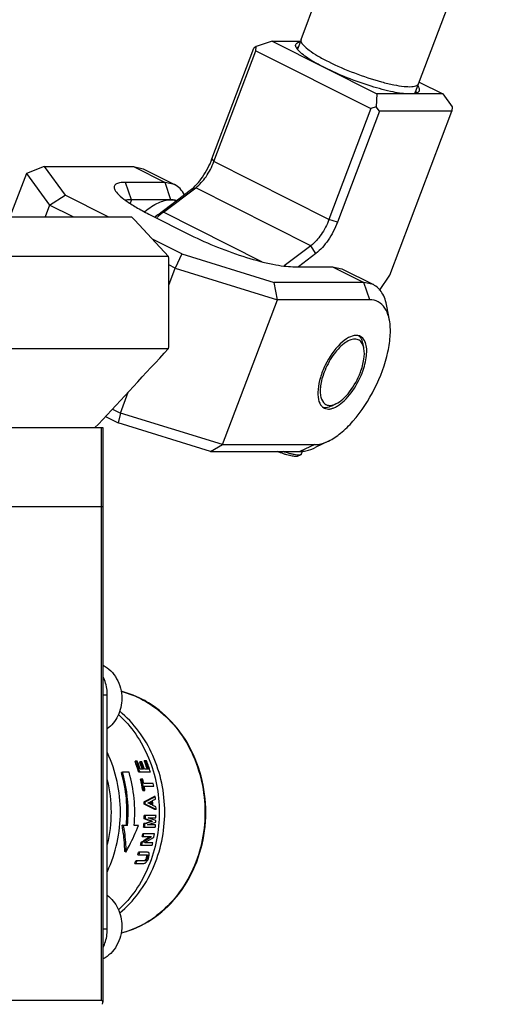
# Model space of a CAD drawing. Header units: millimetres. Extents: x 0 to 2550, y 0 to 1188.
# Tile 204 of 218: x 2128 to 2149, y 347 to 392. Entities that reach past the tile are written whole.
import ezdxf

# ---------------------------------------------------------------- set-up
doc = ezdxf.new("R2010")
doc.units = ezdxf.units.MM
doc.header["$LTSCALE"] = 46.255
doc.layers.get('0').update_dxf_attribs({"linetype": 'CONTINUOUS'})
for name, color, linetype in [('K3D-JN1AS10ML2-R-V1_JAE_PROPRIE_PBL160', 7, 'CONTINUOUS'), ('K3D-JN1FS10SL2-R8_JAE_CONNECTOR_PBL162', 7, 'CONTINUOUS'), ('M2300101_PBL178', 7, 'CONTINUOUS'), ('M2300202_PBL195', 7, 'CONTINUOUS'), ('M2300301_PBL218', 7, 'CONTINUOUS'), ('M2300602_PBL216', 7, 'CONTINUOUS'), ('M2410102_PBL181', 7, 'CONTINUOUS'), ('M2420202_PBL152', 7, 'CONTINUOUS'), ('M2420301_PBL176', 7, 'CONTINUOUS'), ('P9140503_BOLT_PBL362', 7, 'CONTINUOUS'), ('P9140503_BOLT_PBL363', 7, 'CONTINUOUS'), ('SSHH-ST-M3-5_203_PBL219', 7, 'CONTINUOUS'), ('WFM_0608_06_2_PBL350', 7, 'CONTINUOUS')]:
    doc.layers.add(name, color=color, linetype=linetype)

# ---------------------------------------------------------------- blocks, each defined once
blk = doc.blocks.new('DD')
at = {"layer": 'K3D-JN1AS10ML2-R-V1_JAE_PROPRIE_PBL160', "color": 2}
for p, q in [((2102.609, 601.914), (2102.936, 601.914)), ((2102.936, 584.114), (2102.609, 584.114))]:
    blk.add_line(p, q, dxfattribs=at)
at = {"layer": 'K3D-JN1AS10ML2-R-V1_JAE_PROPRIE_PBL160', "color": 0}
blk.add_line((2102.936, 584.114), (2102.936, 601.914), dxfattribs=at)
for points, knots in [([(2102.936, 601.914), (2102.936, 602.034), (2102.91, 602.51), (2102.776, 602.98), (2102.619, 603.299)], [0, 0, 0, 0, 0.253292, 1, 1, 1, 1]), ([(2102.619, 582.729), (2102.671, 582.835), (2102.856, 583.274), (2102.936, 583.756), (2102.936, 584.114)], [0, 0, 0, 0, 0.247332, 1, 1, 1, 1])]:
    blk.add_open_spline(points, degree=3, knots=knots, dxfattribs=at)
at = {"layer": 'K3D-JN1FS10SL2-R8_JAE_CONNECTOR_PBL162', "color": 7}
for p, q in [((2105.213, 596.873), (2105.041, 596.873)), ((2105.568, 596.824), (2105.396, 596.824)), ((2105.92, 596.914), (2105.747, 596.914)), ((2104.092, 596.045), (2104.01, 596.014)), ((2104.592, 596.045), (2104.092, 596.045)), ((2105.312, 596.071), (2106.204, 596.071)), ((2105.682, 596.266), (2105.423, 596.266)), ((2106.068, 596.266), (2105.759, 596.266)), ((2105.628, 595.512), (2105.461, 595.512)), ((2105.554, 595.495), (2105.55, 595.512)), ((2105.554, 595.495), (2105.55, 595.512)), ((2106.423, 595.175), (2105.701, 595.175)), ((2105.625, 594.666), (2105.79, 594.666)), ((2105.738, 594.981), (2106.46, 594.981)), ((2105.81, 593.789), (2105.723, 593.789)), ((2105.82, 593.625), (2105.733, 593.625)), ((2106.033, 593.699), (2106.032, 593.715)), ((2106.573, 594.199), (2106.486, 594.199)), ((2106.635, 593.214), (2106.548, 593.214)), ((2105.802, 592.14), (2105.715, 592.14)), ((2105.825, 592.501), (2105.738, 592.501)), ((2106.634, 592.764), (2105.747, 592.764)), ((2106.029, 592.584), (2106.03, 592.589)), ((2106.03, 592.589), (2106.629, 592.589)), ((2106.25, 592.329), (2106.249, 592.313)), ((2106.336, 592.313), (2106.249, 592.313)), ((2106.337, 592.329), (2106.25, 592.329)), ((2106.337, 592.329), (2106.336, 592.313)), ((2104.058, 592.014), (2104.385, 592.014)), ((2104.144, 592.003), (2104.058, 592.014)), ((2104.471, 592.003), (2104.144, 592.003)), ((2104.471, 592.003), (2104.385, 592.014)), ((2104.971, 592.014), (2105.212, 592.014)), ((2105.299, 592.003), (2104.971, 592.003)), ((2105.212, 592.014), (2105.299, 592.003)), ((2105.69, 591.867), (2106.577, 591.867)), ((2105.995, 592.042), (2105.996, 592.058)), ((2106.594, 592.042), (2105.995, 592.042)), ((2105.598, 590.73), (2105.509, 590.73)), ((2105.592, 591.159), (2106.279, 591.159)), ((2106.511, 591.353), (2105.623, 591.353)), ((2105.79, 590.689), (2105.792, 590.697)), ((2106.389, 590.689), (2105.79, 590.689)), ((2104.342, 589.982), (2104.26, 590.014)), ((2105.994, 589.967), (2105.316, 589.967)), ((2105.455, 590.494), (2106.345, 590.494)), ((2105.78, 589.311), (2105.099, 589.311)), ((2105.257, 589.773), (2105.936, 589.773)), ((2105.895, 589.368), (2105.801, 589.368)), ((2105.893, 589.549), (2105.891, 589.541)), ((2106.011, 589.713), (2105.919, 589.713)), ((2105.986, 589.549), (2105.983, 589.541)), ((2106.073, 589.541), (2106.076, 589.549)), ((2105.026, 589.116), (2105.708, 589.116))]:
    blk.add_line(p, q, dxfattribs=at)
at = {"layer": 'K3D-JN1FS10SL2-R8_JAE_CONNECTOR_PBL162', "color": 2}
for p, q in [((2105.983, 589.541), (2105.891, 589.541)), ((2105.893, 589.549), (2105.986, 589.549))]:
    blk.add_line(p, q, dxfattribs=at)
for centre, radius, start, end in [((2101.874, 594.555), 7.931, 55.89462, 56.3098), ((2101.883, 591.463), 7.919, 298.50506, 306.18102), ((2101.776, 591.614), 8.104, 306.167, 307.41179), ((2102.161, 590.882), 7.272, 284.56642, 288.91108), ((2102.1, 591.054), 7.456, 288.92555, 295.37097), ((2102.03, 591.205), 7.621, 295.36154, 298.4616)]:
    blk.add_arc(centre, radius, start, end, dxfattribs=at)
at = {"layer": 'K3D-JN1FS10SL2-R8_JAE_CONNECTOR_PBL162', "color": 7}
for centre, radius, start, end in [((2095.306, 593.127), 10.43, 16.39489, 21.04604), ((2095.393, 593.169), 10.423, 20.67077, 20.81693), ((2095.309, 593.138), 10.512, 17.74296, 20.66683), ((2095.379, 593.135), 10.52, 17.31072, 20.81122), ((2095.672, 593.138), 10.399, 17.78834, 20.75904), ((2095.713, 593.163), 10.441, 20.38214, 20.52773), ((2095.627, 593.132), 10.532, 17.31187, 20.37784), ((2095.708, 593.133), 10.528, 17.3115, 20.52298), ((2096.064, 593.14), 10.393, 17.5036, 21.29447), ((2096.128, 593.174), 10.41, 20.90963, 21.05871), ((2096.026, 593.136), 10.518, 17.31047, 20.9036), ((2096.078, 593.127), 10.545, 16.2141, 21.0477), ((2093.577, 593.017), 10.855, 354.69519, 16.0246), ((2094.049, 593.017), 10.969, 354.69519, 16.0246), ((2095.222, 593.109), 10.604, 17.19346, 17.7463), ((2095.185, 593.098), 10.643, 16.22264, 17.19324), ((2095.592, 593.111), 10.484, 17.50937, 17.79193), ((2092.905, 593.014), 10.343, 346.23795, 13.76205), ((2094.973, 593.038), 10.775, 8.69116, 13.2718), ((2094.996, 593.049), 10.837, 11.61919, 13.04627), ((2094.964, 593.042), 10.871, 11.2382, 11.61973), ((2094.938, 593.037), 10.898, 10.10924, 11.2379), ((2095.07, 593.048), 10.841, 11.31417, 13.13407), ((2095.741, 593.038), 10.894, 10.27464, 11.3148), ((2094.895, 593.029), 10.941, 8.60345, 10.10901), ((2094.975, 593.03), 10.938, 8.60332, 10.27422), ((2094.802, 593.015), 10.948, 3.19422, 4.05511), ((2094.773, 593.015), 11.064, 3.16088, 4.01273), ((2051.612, 702.453), 121.596, 296.58636, 296.72438), ((2045.542, 464.961), 142.241, 64.70823, 64.83213), ((2095.291, 593.015), 10.948, 3.11434, 4.13543), ((2095.262, 593.015), 11.064, 2.86384, 4.31132), ((2095.339, 593.015), 11.064, 2.65026, 4.52437), ((2095.605, 593.017), 11.032, 5.1228, 6.15092), ((2095.556, 593.014), 11.081, 1.03652, 2.05549), ((2094.827, 593.011), 10.923, 353.98954, 355.42927), ((2094.787, 593.014), 10.963, 357.32167, 358.69527), ((2094.797, 593.011), 11.039, 354.05101, 355.47549), ((2094.758, 593.014), 11.079, 357.3496, 358.70886), ((2095.573, 593.013), 11.064, 356.0725, 356.75398), ((2095.557, 593.014), 11.08, 357.80446, 358.70882), ((2095.602, 593.011), 11.035, 354.05083, 354.96269), ((2095.039, 592.976), 10.708, 346.60155, 347.89248), ((2069.352, 649.244), 68.784, 301.71221, 301.89838), ((2095.008, 592.976), 10.826, 346.74616, 348.02232), ((2094.92, 592.999), 10.829, 350.21908, 351.26048), ((2068.991, 649.887), 69.568, 301.74958, 301.87123), ((2094.89, 592.999), 10.946, 350.32292, 351.3529), ((2069.884, 648.395), 67.782, 301.89631, 302.38782), ((2069.562, 648.972), 68.489, 301.8694, 302.41859), ((2095.812, 592.975), 10.822, 346.746, 347.80046), ((2095.692, 592.999), 10.943, 350.13378, 351.353), ((2095.218, 592.928), 10.522, 342.55375, 343.65925), ((2095.185, 592.93), 10.642, 342.74673, 343.83869), ((2095.412, 592.862), 10.318, 338.71568, 339.86893), ((2095.377, 592.865), 10.44, 338.95802, 340.09603)]:
    blk.add_arc(centre, radius, start, end, dxfattribs=at)
for centre, major_axis, ratio, start_param, end_param in [((2096.012, 593.014), (20.213, 8.932), 0.160049, -1.141635, -1.098198), ((2098.714, 593.014), (20.213, -8.932), 0.160049, 1.244424, 1.287668), ((2096.012, 593.014), (20.426, 9.026), 0.160049, -1.142488, -1.099508), ((2098.714, 593.014), (20.426, -9.026), 0.160049, 1.244204, 1.286997), ((2096.311, 593.014), (21.194, 9.056), 0.150247, -1.141562, -1.129535), ((2099.132, 593.014), (21.194, -9.056), 0.150247, 1.274108, 1.286091), ((2100.164, 593.014), (29.872, 9.194), 0.080009, -1.40857, -1.390362), ((2095.973, 593.014), (29.872, -9.194), 0.080009, 1.244335, 1.262515), ((2100.164, 593.014), (30.187, 9.291), 0.080009, -1.407608, -1.389591), ((2095.973, 593.014), (30.187, -9.291), 0.080009, 1.245087, 1.263078), ((2100.629, 593.014), (30.337, 9.294), 0.07928, -1.417279, -1.396676), ((2096.416, 593.014), (30.337, -9.294), 0.07928, 1.252169, 1.272721), ((2100.975, 593.014), (15.68, 8.783), 0.247098, -1.399135, -1.353562)]:
    blk.add_ellipse(centre, major_axis=major_axis, ratio=ratio, start_param=start_param, end_param=end_param, dxfattribs=at)
at = {"layer": 'K3D-JN1FS10SL2-R8_JAE_CONNECTOR_PBL162', "color": 2}
for points, knots in [([(2103.984, 602.186), (2104.185, 602.134), (2104.989, 601.889), (2105.748, 601.505), (2106.274, 601.155)], [0, 0, 0, 0, 0.247529, 1, 1, 1, 1]), ([(2106.322, 601.122), (2106.923, 600.715), (2108.039, 599.712), (2109.302, 597.818), (2110.114, 595.625), (2110.428, 593.271), (2110.225, 590.902), (2109.517, 588.662), (2108.347, 586.693), (2107.281, 585.622), (2106.699, 585.177)], [0, 0, 0, 0, 0.119028, 0.24239, 0.369437, 0.498669, 0.628122, 0.755789, 0.880037, 1, 1, 1, 1]), ([(2103.877, 585.358), (2104.411, 585.797), (2105.387, 586.831), (2106.84, 589.33), (2107.599, 593.013), (2106.841, 596.697), (2105.388, 599.196), (2104.412, 600.23), (2103.878, 600.669)], [0, 0, 0, 0, 0.120312, 0.244621, 0.499992, 0.755364, 0.879676, 1, 1, 1, 1])]:
    blk.add_open_spline(points, degree=3, knots=knots, dxfattribs=at)
at = {"layer": 'K3D-JN1FS10SL2-R8_JAE_CONNECTOR_PBL162', "color": 7}
for points, knots in [([(2106.335, 601.138), (2106.154, 601.258), (2105.42, 601.706), (2104.61, 602.031), (2103.988, 602.189)], [0, 0, 0, 0, 0.253199, 1, 1, 1, 1]), ([(2103.992, 583.84), (2104.802, 584.046), (2106.388, 584.759), (2108.329, 586.545), (2109.714, 588.887), (2110.437, 591.577), (2110.446, 594.386), (2109.738, 597.081), (2108.37, 599.432), (2107.055, 600.657), (2106.335, 601.138)], [0, 0, 0, 0, 0.117087, 0.23821, 0.363905, 0.49313, 0.623692, 0.752976, 0.87877, 1, 1, 1, 1]), ([(2103.794, 600.431), (2104.28, 599.982), (2105.164, 598.951), (2106.474, 596.523), (2107.154, 593.014), (2106.474, 589.505), (2105.164, 587.077), (2104.28, 586.046), (2103.794, 585.596)], [0, 0, 0, 0, 0.120729, 0.245133, 0.500003, 0.754871, 0.879273, 1, 1, 1, 1]), ([(2104.471, 592.003), (2104.502, 592.343), (2104.564, 593.7), (2104.374, 595.069), (2104.092, 596.045)], [0, 0, 0, 0, 0.251236, 1, 1, 1, 1]), ([(2104.26, 590.014), (2104.26, 590.178), (2104.242, 590.849), (2104.156, 591.517), (2104.058, 592.014)], [0, 0, 0, 0, 0.245014, 1, 1, 1, 1]), ([(2104.144, 592.003), (2104.177, 591.834), (2104.291, 591.166), (2104.343, 590.487), (2104.342, 589.982)], [0, 0, 0, 0, 0.255269, 1, 1, 1, 1]), ([(2104.342, 589.982), (2104.436, 590.146), (2104.795, 590.801), (2105.102, 591.483), (2105.299, 592.003)], [0, 0, 0, 0, 0.253764, 1, 1, 1, 1]), ([(2106.126, 589.844), (2106.118, 589.879), (2106.093, 589.947), (2106.023, 589.966), (2105.994, 589.967)], [0, 0, 0, 0, 0.549667, 1, 1, 1, 1]), ([(2105.708, 589.116), (2105.744, 589.118), (2105.829, 589.144), (2105.891, 589.208), (2105.924, 589.245)], [0, 0, 0, 0, 0.417953, 1, 1, 1, 1]), ([(2105.801, 589.368), (2105.795, 589.361), (2105.772, 589.338), (2105.742, 589.32), (2105.72, 589.315)], [0, 0, 0, 0, 0.298572, 1, 1, 1, 1]), ([(2105.895, 589.368), (2105.878, 589.349), (2105.843, 589.319), (2105.799, 589.311), (2105.78, 589.311)], [0, 0, 0, 0, 0.578074, 1, 1, 1, 1]), ([(2105.919, 589.713), (2105.92, 589.701), (2105.924, 589.645), (2105.907, 589.59), (2105.893, 589.549)], [0, 0, 0, 0, 0.215953, 1, 1, 1, 1]), ([(2105.924, 589.245), (2105.942, 589.266), (2106.005, 589.357), (2106.046, 589.461), (2106.073, 589.541)], [0, 0, 0, 0, 0.242586, 1, 1, 1, 1]), ([(2105.936, 589.773), (2105.952, 589.773), (2105.989, 589.766), (2106.006, 589.731), (2106.011, 589.713)], [0, 0, 0, 0, 0.463764, 1, 1, 1, 1]), ([(2106.011, 589.713), (2106.013, 589.701), (2106.015, 589.645), (2106, 589.59), (2105.986, 589.549)], [0, 0, 0, 0, 0.21765, 1, 1, 1, 1]), ([(2106.076, 589.549), (2106.085, 589.575), (2106.114, 589.67), (2106.137, 589.772), (2106.126, 589.844)], [0, 0, 0, 0, 0.271175, 1, 1, 1, 1])]:
    blk.add_open_spline(points, degree=3, knots=knots, dxfattribs=at)
for points in [[(2102.947, 588.509), (2103.597, 589.902), (2104.265, 593.014), (2103.597, 596.126), (2102.947, 597.518)], [(2105.891, 589.541), (2105.869, 589.48), (2105.842, 589.418), (2105.801, 589.368)], [(2105.983, 589.541), (2105.962, 589.48), (2105.936, 589.418), (2105.895, 589.368)], [(2105.902, 589.749), (2105.91, 589.739), (2105.915, 589.726), (2105.919, 589.713)]]:
    blk.add_open_spline(points, degree=3, dxfattribs=at)
at = {"layer": 'M2300101_PBL178', "color": 7}
for p, q in [((2096.797, 641.513), (2095.55, 638.214)), ((2098.144, 642.029), (2096.797, 641.513)), ((2096.797, 641.513), (2098.559, 639.113)), ((2098.144, 642.029), (2104.937, 642.029)), ((2098.144, 642.029), (2099.735, 639.864)), ((2104.937, 642.029), (2105.663, 641.865)), ((2105.663, 641.865), (2108.044, 640.665)), ((2107.318, 640.829), (2104.318, 640.829)), ((2108.044, 640.665), (2107.318, 640.829)), ((2098.559, 639.113), (2099.735, 639.864)), ((2103.009, 638.214), (2099.735, 639.864)), ((2107.766, 639.513), (2104.766, 639.513)), ((2098.559, 639.113), (2098.22, 638.214)), ((2100.343, 638.214), (2098.559, 639.113)), ((2106.081, 638.429), (2109.256, 636.829)), ((2108.602, 635.395), (2106.377, 636.516)), ((2108.602, 635.395), (2108.084, 634.313)), ((2108.602, 635.395), (2115.606, 633.229)), ((2108.084, 634.313), (2107.594, 634.56)), ((2107.594, 633.015), (2108.084, 634.313)), ((2108.084, 634.313), (2115.846, 631.913)), ((2117.018, 634.429), (2120.018, 634.429)), ((2120.018, 634.429), (2120.743, 634.265)), ((2120.743, 634.265), (2123.124, 633.065)), ((2122.399, 633.229), (2115.606, 633.229)), ((2115.846, 631.913), (2115.606, 633.229)), ((2123.124, 633.065), (2122.399, 633.229)), ((2111.689, 620.915), (2115.846, 631.913)), ((2122.846, 631.913), (2115.846, 631.913)), ((2124.348, 630.367), (2124.15, 631.426)), ((2103.927, 623.315), (2104.529, 624.908)), ((2103.332, 623.614), (2103.927, 623.315)), ((2119.395, 623.69), (2119.711, 623.618)), ((2102.802, 623.043), (2103.752, 622.564)), ((2103.927, 623.315), (2103.752, 622.564)), ((2111.689, 620.915), (2103.927, 623.315)), ((2110.756, 620.398), (2103.752, 622.564)), ((2110.756, 620.398), (2111.689, 620.915)), ((2111.689, 620.915), (2118.689, 620.915)), ((2119.72, 621.185), (2118.752, 620.713)), ((2110.756, 620.398), (2117.549, 620.398))]:
    blk.add_line(p, q, dxfattribs=at)
at = {"layer": 'M2300101_PBL178', "color": 2}
for p, q in [((2104.937, 642.029), (2107.318, 640.829)), ((2104.766, 639.513), (2104.318, 640.829)), ((2107.766, 639.513), (2107.318, 640.829)), ((2104.766, 639.513), (2104.665, 639.246)), ((2120.018, 634.429), (2122.399, 633.229)), ((2122.846, 631.913), (2122.399, 633.229)), ((2118.689, 620.915), (2117.549, 620.398))]:
    blk.add_line(p, q, dxfattribs=at)
at = {"layer": 'M2300101_PBL178', "color": 7}
for centre, radius, start, end in [((2121.825, 628.422), 0.787, 85.0516, 90.03102), ((2121.831, 628.489), 0.72, 76.71276, 85.08015), ((2116.446, 628.624), 6.251, 338.73031, 339.29454), ((2119.724, 624.315), 0.707, 223.12269, 229.99879), ((2119.699, 624.286), 0.669, 230.0485, 232.48952), ((2119.688, 624.271), 0.65, 232.48247, 243.27352), ((2117.547, 622.412), 2.014, 270.06037, 275.49645), ((2117.534, 622.57), 2.172, 275.44063, 276.27264)]:
    blk.add_arc(centre, radius, start, end, dxfattribs=at)
for points, knots in [([(2104.318, 640.829), (2104.169, 640.829), (2103.962, 640.819), (2103.716, 640.757), (2103.587, 640.697), (2103.495, 640.616), (2103.431, 640.472), (2103.465, 640.349), (2103.5, 640.277)], [0, 0, 0, 0, 0.367242, 0.508048, 0.622676, 0.717192, 0.80265, 1, 1, 1, 1]), ([(2103.5, 640.277), (2103.568, 640.133), (2103.839, 639.831), (2104.389, 639.398), (2105.161, 638.912), (2105.754, 638.594), (2106.081, 638.429)], [0, 0, 0, 0, 0.149295, 0.370036, 0.657495, 1, 1, 1, 1]), ([(2108.783, 639.897), (2108.697, 640.063), (2108.491, 640.365), (2108.198, 640.587), (2108.044, 640.665)], [0, 0, 0, 0, 0.520867, 1, 1, 1, 1]), ([(2104.766, 639.513), (2104.724, 639.513), (2104.577, 639.51), (2104.43, 639.495), (2104.329, 639.468)], [0, 0, 0, 0, 0.287712, 1, 1, 1, 1]), ([(2108.17, 639.457), (2108.073, 639.485), (2107.937, 639.509), (2107.801, 639.513), (2107.766, 639.513)], [0, 0, 0, 0, 0.742559, 1, 1, 1, 1]), ([(2109.256, 636.829), (2109.925, 636.492), (2111.322, 635.874), (2113.411, 635.131), (2115.102, 634.673), (2116.284, 634.472), (2116.792, 634.429), (2117.018, 634.429)], [0, 0, 0, 0, 0.275008, 0.560036, 0.813578, 0.917007, 1, 1, 1, 1]), ([(2124.15, 631.426), (2124.084, 631.783), (2123.884, 632.432), (2123.391, 632.931), (2123.124, 633.065)], [0, 0, 0, 0, 0.549289, 1, 1, 1, 1]), ([(2123.997, 631.291), (2123.871, 631.479), (2123.534, 631.812), (2123.071, 631.913), (2122.846, 631.913)], [0, 0, 0, 0, 0.502843, 1, 1, 1, 1]), ([(2124.348, 630.367), (2124.331, 630.456), (2124.258, 630.778), (2124.131, 631.091), (2123.997, 631.291)], [0, 0, 0, 0, 0.274193, 1, 1, 1, 1]), ([(2119.72, 621.185), (2120.051, 621.346), (2120.72, 621.805), (2121.993, 623.076), (2123.318, 625.128), (2124.18, 627.415), (2124.444, 629.194), (2124.415, 630.005), (2124.348, 630.367)], [0, 0, 0, 0, 0.102625, 0.223641, 0.499993, 0.776347, 0.897364, 1, 1, 1, 1]), ([(2121.825, 629.209), (2121.625, 629.209), (2121.169, 629.048), (2120.291, 628.342), (2119.573, 627.263), (2119.088, 626.045), (2118.901, 625.156), (2118.905, 624.402), (2119.079, 623.97), (2119.208, 623.831)], [0, 0, 0, 0, 0.090153, 0.208893, 0.50672, 0.661331, 0.800735, 0.914412, 1, 1, 1, 1]), ([(2122.519, 628.675), (2122.499, 628.728), (2122.418, 628.912), (2122.271, 629.072), (2122.141, 629.137)], [0, 0, 0, 0, 0.27839, 1, 1, 1, 1]), ([(2122.293, 626.414), (2122.447, 626.821), (2122.648, 627.564), (2122.635, 628.364), (2122.519, 628.675)], [0, 0, 0, 0, 0.56748, 1, 1, 1, 1]), ([(2120.389, 623.84), (2120.582, 623.955), (2120.963, 624.265), (2121.656, 625.073), (2122.062, 625.821), (2122.271, 626.356)], [0, 0, 0, 0, 0.211363, 0.458324, 1, 1, 1, 1]), ([(2119.711, 623.618), (2119.737, 623.618), (2119.846, 623.624), (2119.954, 623.648), (2120.034, 623.674)], [0, 0, 0, 0, 0.235045, 1, 1, 1, 1]), ([(2120.034, 623.674), (2120.063, 623.683), (2120.186, 623.728), (2120.303, 623.788), (2120.389, 623.84)], [0, 0, 0, 0, 0.234573, 1, 1, 1, 1]), ([(2117.771, 620.411), (2117.85, 620.419), (2118.189, 620.475), (2118.515, 620.598), (2118.752, 620.713)], [0, 0, 0, 0, 0.230551, 1, 1, 1, 1]), ([(2118.689, 620.915), (2118.77, 620.915), (2119.127, 620.942), (2119.472, 621.064), (2119.72, 621.185)], [0, 0, 0, 0, 0.2264, 1, 1, 1, 1])]:
    blk.add_open_spline(points, degree=3, knots=knots, dxfattribs=at)
blk.add_open_spline([(2122.141, 629.137), (2122.095, 629.16), (2122.046, 629.178), (2121.997, 629.19)], degree=3, dxfattribs=at)
at = {"layer": 'M2300202_PBL195', "color": 7}
for p, q in [((2115.451, 651.545), (2114.221, 651.157)), ((2115.451, 651.545), (2117.598, 651.545)), ((2115.451, 651.545), (2123.388, 647.545)), ((2110.88, 642.61), (2114.061, 651.028)), ((2111.027, 642.41), (2114.208, 650.828)), ((2114.221, 651.157), (2114.061, 651.028)), ((2114.208, 650.828), (2114.221, 651.157)), ((2114.208, 650.828), (2122.939, 646.428)), ((2126.612, 648.442), (2128.389, 647.546)), ((2123.388, 647.545), (2123.349, 646.557)), ((2128.389, 647.546), (2123.388, 647.545)), ((2128.389, 647.546), (2129.1, 646.559)), ((2122.939, 646.428), (2119.758, 638.01)), ((2123.586, 646.228), (2120.405, 637.81)), ((2123.349, 646.557), (2122.939, 646.428)), ((2123.586, 646.228), (2123.349, 646.557)), ((2129.086, 646.23), (2123.586, 646.228)), ((2124.384, 633.786), (2129.086, 646.23)), ((2129.1, 646.559), (2129.086, 646.23)), ((2106.78, 638.376), (2109.23, 640.228)), ((2107.202, 638.573), (2109.652, 640.425)), ((2118.383, 636.025), (2116.35, 634.488)), ((2118.755, 635.428), (2117.434, 634.429)), ((2123.582, 632.628), (2124.384, 633.786))]:
    blk.add_line(p, q, dxfattribs=at)
at = {"layer": 'M2300202_PBL195', "color": 2}
for p, q in [((2110.88, 642.61), (2111.027, 642.41)), ((2119.758, 638.01), (2111.027, 642.41)), ((2109.23, 640.228), (2109.652, 640.425)), ((2118.383, 636.025), (2109.652, 640.425)), ((2106.78, 638.376), (2107.202, 638.573)), ((2114.67, 634.809), (2107.202, 638.573)), ((2120.405, 637.81), (2119.758, 638.01)), ((2118.755, 635.428), (2118.383, 636.025))]:
    blk.add_line(p, q, dxfattribs=at)
at = {"layer": 'M2300202_PBL195', "color": 7}
for centre, radius, start, end in [((2118.229, 651.608), 1.096, 216.29809, 216.83642), ((2117.607, 650.987), 0.259, 182.29786, 188.02477), ((2126.109, 647.774), 0.259, 312.30663, 315.16399), ((2125.588, 647.466), 1.124, 36.30559, 37.52838), ((2111.27, 633.202), 6.737, 127.14775, 130.72206), ((2110.436, 633.546), 6.057, 127.12159, 129.65029), ((2111.856, 632.513), 7.642, 130.68178, 132.40972)]:
    blk.add_arc(centre, radius, start, end, dxfattribs=at)
for points, knots in [([(2117.269, 651.084), (2117.247, 651.13), (2117.215, 651.222), (2117.273, 651.43), (2117.444, 651.485), (2117.55, 651.509)], [0, 0, 0, 0, 0.253035, 0.461256, 1, 1, 1, 1]), ([(2117.346, 650.959), (2117.338, 650.969), (2117.31, 651.01), (2117.285, 651.052), (2117.269, 651.084)], [0, 0, 0, 0, 0.270633, 1, 1, 1, 1]), ([(2119.42, 649.545), (2118.988, 649.762), (2118.398, 650.085), (2117.738, 650.558), (2117.495, 650.78), (2117.403, 650.888)], [0, 0, 0, 0, 0.59638, 0.825272, 1, 1, 1, 1]), ([(2125.889, 647.545), (2125.466, 647.545), (2124.472, 647.704), (2122.883, 648.128), (2121.141, 648.749), (2119.977, 649.264), (2119.42, 649.545)], [0, 0, 0, 0, 0.186266, 0.43986, 0.724941, 1, 1, 1, 1]), ([(2126.209, 647.567), (2126.185, 647.563), (2126.079, 647.55), (2125.972, 647.545), (2125.889, 647.545)], [0, 0, 0, 0, 0.225806, 1, 1, 1, 1]), ([(2126.494, 648.132), (2126.532, 648.081), (2126.591, 647.985), (2126.625, 647.828), (2126.558, 647.692), (2126.474, 647.644), (2126.426, 647.624)], [0, 0, 0, 0, 0.311575, 0.544331, 0.750078, 1, 1, 1, 1]), ([(2109.23, 640.228), (2109.595, 640.504), (2110.243, 641.256), (2110.697, 642.126), (2110.88, 642.61)], [0, 0, 0, 0, 0.468834, 1, 1, 1, 1]), ([(2109.652, 640.425), (2109.956, 640.655), (2110.496, 641.281), (2110.875, 642.006), (2111.027, 642.41)], [0, 0, 0, 0, 0.468834, 1, 1, 1, 1]), ([(2119.758, 638.01), (2119.606, 637.606), (2119.227, 636.881), (2118.687, 636.255), (2118.383, 636.025)], [0, 0, 0, 0, 0.531166, 1, 1, 1, 1]), ([(2120.405, 637.81), (2120.222, 637.326), (2119.767, 636.456), (2119.119, 635.704), (2118.755, 635.428)], [0, 0, 0, 0, 0.531166, 1, 1, 1, 1])]:
    blk.add_open_spline(points, degree=3, knots=knots, dxfattribs=at)
for points in [[(2117.348, 650.977), (2117.347, 651.005), (2117.351, 651.033), (2117.361, 651.059)], [(2117.403, 650.888), (2117.385, 650.908), (2117.368, 650.929), (2117.352, 650.95)], [(2117.361, 651.059), (2117.373, 651.091), (2117.395, 651.12), (2117.42, 651.143)], [(2126.305, 647.585), (2126.273, 647.578), (2126.241, 647.572), (2126.209, 647.567)], [(2126.341, 647.665), (2126.331, 647.638), (2126.313, 647.613), (2126.293, 647.592)], [(2126.37, 647.603), (2126.349, 647.596), (2126.327, 647.59), (2126.305, 647.585)], [(2126.35, 647.779), (2126.356, 647.742), (2126.354, 647.701), (2126.341, 647.665)], [(2126.426, 647.624), (2126.408, 647.616), (2126.389, 647.609), (2126.37, 647.603)]]:
    blk.add_open_spline(points, degree=3, dxfattribs=at)
at = {"layer": 'M2300301_PBL218', "color": 7}
for p, q in [((2117.636, 651.688), (2241.915, 980.588)), ((2126.551, 648.319), (2250.879, 977.348)), ((2117.635, 651.643), (2117.368, 650.937)), ((2126.524, 648.292), (2126.263, 647.6))]:
    blk.add_line(p, q, dxfattribs=at)
blk.add_arc((2126.369, 648.388), 0.194, 328.92875, 339.25513, dxfattribs=at)
for points in [[(2117.625, 651.647), (2117.62, 651.613), (2117.624, 651.578), (2117.633, 651.545)], [(2117.636, 651.688), (2117.631, 651.675), (2117.627, 651.661), (2117.625, 651.647)]]:
    blk.add_open_spline(points, degree=3, dxfattribs=at)
for points, knots in [([(2117.633, 651.545), (2117.663, 651.429), (2117.865, 651.175), (2118.297, 650.82), (2118.936, 650.41), (2119.433, 650.142), (2119.71, 650.003)], [0, 0, 0, 0, 0.137168, 0.35347, 0.64539, 1, 1, 1, 1]), ([(2119.71, 650.003), (2120.353, 649.679), (2121.681, 649.107), (2123.354, 648.549), (2124.621, 648.243), (2125.391, 648.115), (2125.977, 648.084), (2126.313, 648.13), (2126.427, 648.191)], [0, 0, 0, 0, 0.306054, 0.614293, 0.748853, 0.860879, 0.945251, 1, 1, 1, 1]), ([(2126.427, 648.191), (2126.439, 648.198), (2126.48, 648.223), (2126.517, 648.258), (2126.535, 648.288)], [0, 0, 0, 0, 0.277845, 1, 1, 1, 1])]:
    blk.add_open_spline(points, degree=3, knots=knots, dxfattribs=at)
at = {"layer": 'M2300602_PBL216', "color": 7}
for p, q in [((2122.409, 628.226), (2122.349, 628.543)), ((2120.288, 624.017), (2119.997, 623.876))]:
    blk.add_line(p, q, dxfattribs=at)
for centre, radius, start, end in [((2121.479, 628.143), 0.921, 25.34979, 29.48689), ((2119.774, 624.951), 1.061, 281.80799, 286.11397)]:
    blk.add_arc(centre, radius, start, end, dxfattribs=at)
for points, knots in [([(2122.281, 628.596), (2122.224, 628.697), (2122.066, 628.878), (2121.697, 628.965), (2121.292, 628.855), (2120.68, 628.472), (2119.978, 627.655), (2119.561, 626.858), (2119.393, 626.414)], [0, 0, 0, 0, 0.081245, 0.159945, 0.253469, 0.370005, 0.665314, 1, 1, 1, 1]), ([(2122.349, 628.543), (2122.339, 628.6), (2122.292, 628.801), (2122.199, 628.996), (2122.099, 629.106)], [0, 0, 0, 0, 0.280875, 1, 1, 1, 1]), ([(2122.143, 626.414), (2122.263, 626.731), (2122.431, 627.326), (2122.459, 627.954), (2122.409, 628.226)], [0, 0, 0, 0, 0.551729, 1, 1, 1, 1]), ([(2122.409, 628.226), (2122.403, 628.254), (2122.38, 628.361), (2122.345, 628.465), (2122.311, 628.537)], [0, 0, 0, 0, 0.266442, 1, 1, 1, 1]), ([(2119.393, 626.414), (2119.267, 626.08), (2119.127, 625.584), (2119.084, 624.939), (2119.131, 624.458), (2119.33, 624.034), (2119.703, 623.88), (2119.895, 623.893), (2119.991, 623.913)], [0, 0, 0, 0, 0.346309, 0.495282, 0.623291, 0.818515, 0.904841, 1, 1, 1, 1]), ([(2120.288, 624.017), (2120.477, 624.109), (2120.855, 624.387), (2121.544, 625.154), (2121.943, 625.886), (2122.143, 626.414)], [0, 0, 0, 0, 0.204414, 0.450518, 1, 1, 1, 1]), ([(2119.38, 623.744), (2119.427, 623.738), (2119.64, 623.734), (2119.849, 623.804), (2119.997, 623.876)], [0, 0, 0, 0, 0.22364, 1, 1, 1, 1])]:
    blk.add_open_spline(points, degree=3, knots=knots, dxfattribs=at)
for points in [[(2122.099, 629.106), (2122.069, 629.139), (2122.037, 629.169), (2122.002, 629.195)], [(2119.268, 623.767), (2119.304, 623.756), (2119.342, 623.749), (2119.38, 623.744)], [(2120.069, 623.932), (2120.144, 623.953), (2120.217, 623.983), (2120.288, 624.017)]]:
    blk.add_open_spline(points, degree=3, dxfattribs=at)
at = {"layer": 'M2410102_PBL181', "color": 7}
for p, q in [((2076.009, 638.214), (2104.768, 638.214)), ((2105.039, 637.968), (2104.768, 638.214)), ((2107.575, 635.214), (2105.039, 637.968)), ((2106.301, 636.599), (2105.039, 637.968)), ((2107.575, 635.214), (2106.301, 636.599)), ((2107.575, 635.214), (2083.338, 635.214)), ((2107.594, 635.073), (2107.575, 635.214)), ((2107.594, 628.354), (2107.594, 635.073)), ((2083.338, 628.214), (2107.575, 628.214)), ((2107.575, 628.214), (2107.594, 628.354)), ((2080.181, 622.214), (2101.991, 622.214)), ((2101.991, 622.214), (2102.272, 622.471))]:
    blk.add_line(p, q, dxfattribs=at)
blk.add_arc((1084.135, 1567.876), 1389.386, 317.121316, 317.443667, dxfattribs=at)
at = {"layer": 'M2420202_PBL152', "color": 7}
for p, q in [((1990.782, 616.214), (2102.609, 616.214)), ((2102.609, 616.214), (2102.609, 578.58)), ((2102.475, 578.714), (2077.475, 578.714))]:
    blk.add_line(p, q, dxfattribs=at)
at = {"layer": 'M2420202_PBL152', "color": 2}
blk.add_line((2102.475, 616.214), (2102.475, 578.714), dxfattribs=at)
at = {"layer": 'M2420202_PBL152', "color": 7}
blk.add_ellipse((2101.609, 577.714), major_axis=(0.966, 0.966), ratio=0.267949, start_param=5.759587, end_param=6.544985, dxfattribs=at)
at = {"layer": 'M2420301_PBL176', "color": 7}
for p, q in [((2101.991, 622.214), (2102.609, 622.214)), ((2102.609, 622.214), (2102.609, 616.214)), ((1990.782, 616.214), (2102.609, 616.214))]:
    blk.add_line(p, q, dxfattribs=at)
at = {"layer": 'M2420301_PBL176', "color": 2}
blk.add_line((2102.475, 622.214), (2102.475, 616.214), dxfattribs=at)
at = {"layer": 'P9140503_BOLT_PBL362', "color": 7}
for points, knots in [([(2102.612, 604.161), (2102.825, 604.052), (2103.227, 603.759), (2103.681, 603.155), (2103.969, 602.431), (2104.034, 601.907), (2104.034, 601.644)], [0, 0, 0, 0, 0.23682, 0.483579, 0.739211, 1, 1, 1, 1]), ([(2104.034, 601.644), (2104.034, 601.416), (2103.985, 600.962), (2103.768, 600.321), (2103.421, 599.759), (2103.109, 599.456), (2102.94, 599.33)], [0, 0, 0, 0, 0.25851, 0.513134, 0.760816, 1, 1, 1, 1])]:
    blk.add_open_spline(points, degree=3, knots=knots, dxfattribs=at)
at = {"layer": 'P9140503_BOLT_PBL363', "color": 7}
for points, knots in [([(2102.94, 586.697), (2103.109, 586.572), (2103.421, 586.268), (2103.768, 585.707), (2103.985, 585.066), (2104.034, 584.612), (2104.034, 584.384)], [0, 0, 0, 0, 0.239184, 0.486866, 0.74149, 1, 1, 1, 1]), ([(2104.034, 584.384), (2104.034, 584.121), (2103.969, 583.597), (2103.681, 582.873), (2103.227, 582.269), (2102.825, 581.975), (2102.612, 581.867)], [0, 0, 0, 0, 0.260789, 0.516421, 0.76318, 1, 1, 1, 1])]:
    blk.add_open_spline(points, degree=3, knots=knots, dxfattribs=at)
at = {"layer": 'SSHH-ST-M3-5_203_PBL219', "color": 7}
for p, q in [((2117.357, 620.04), (2117.607, 620.147)), ((2117.753, 620.443), (2117.658, 620.193))]:
    blk.add_line(p, q, dxfattribs=at)
for points, knots in [([(2117.357, 620.04), (2117.345, 620.035), (2117.315, 620.027), (2117.242, 620.018), (2117.125, 620.022), (2116.959, 620.044), (2116.764, 620.085), (2116.546, 620.143), (2116.233, 620.242), (2115.998, 620.331), (2115.842, 620.398)], [0, 0, 0, 0, 0.025816, 0.057789, 0.140756, 0.247951, 0.376152, 0.520929, 0.677047, 1, 1, 1, 1]), ([(2116.88, 620.211), (2116.831, 620.223), (2116.626, 620.278), (2116.424, 620.343), (2116.271, 620.398)], [0, 0, 0, 0, 0.235565, 1, 1, 1, 1]), ([(2117.607, 620.147), (2117.592, 620.14), (2117.555, 620.131), (2117.464, 620.12), (2117.318, 620.127), (2117.112, 620.158), (2116.961, 620.191), (2116.88, 620.211)], [0, 0, 0, 0, 0.067415, 0.151716, 0.372276, 0.65831, 1, 1, 1, 1]), ([(2117.658, 620.193), (2117.654, 620.183), (2117.64, 620.163), (2117.619, 620.152), (2117.607, 620.147)], [0, 0, 0, 0, 0.451754, 1, 1, 1, 1])]:
    blk.add_open_spline(points, degree=3, knots=knots, dxfattribs=at)
at = {"layer": 'WFM_0608_06_2_PBL350', "color": 7}
for centre, radius, start, end in [((2110.553, 633.399), 6.246, 128.11576, 129.78239), ((2110.35, 633.656), 5.918, 127.42375, 128.10671), ((2110.268, 633.763), 5.783, 127.05554, 127.42254)]:
    blk.add_arc(centre, radius, start, end, dxfattribs=at)
for points, knots in [([(2105.773, 638.607), (2105.942, 638.746), (2106.276, 638.996), (2106.92, 639.359), (2107.44, 639.513), (2107.765, 639.513)], [0, 0, 0, 0, 0.295561, 0.560533, 1, 1, 1, 1]), ([(2107.765, 639.513), (2107.803, 639.513), (2107.949, 639.508), (2108.094, 639.482), (2108.197, 639.449)], [0, 0, 0, 0, 0.258115, 1, 1, 1, 1])]:
    blk.add_open_spline(points, degree=3, knots=knots, dxfattribs=at)

msp = doc.modelspace()

# ---------------------------------------------------------------- block references
at = {"xscale": 0.6, "yscale": 0.6, "zscale": 0.6}
msp.add_blockref('DD', (870, 0), dxfattribs=at)

doc.saveas('drawing.dxf')
